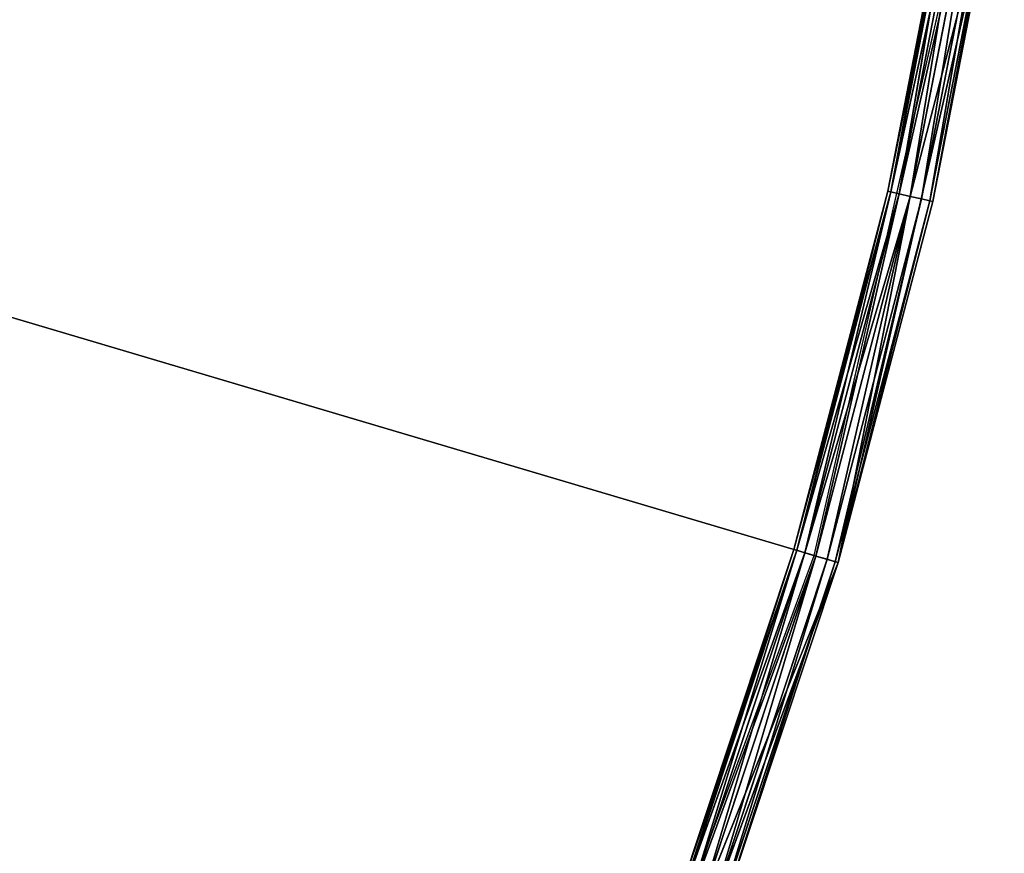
# Model space of a CAD drawing. Extents: x 389 to 891, y 0 to 811.
# Tile 254 of 254: x 845 to 888, y 167 to 203. Entities that reach past the tile are written whole.
import ezdxf

# ---------------------------------------------------------------- set-up
doc = ezdxf.new("R2010")
doc.units = 0
doc.header["$LTSCALE"] = 25.4
doc.layers.get('0').update_dxf_attribs({"color": 13, "linetype": 'CONTINUOUS'})

# ---------------------------------------------------------------- blocks, each defined once
blk = doc.blocks.new('TURDA-8952-8953_STL')
at = {"color": 252}
for p, q in [((519.212, 130.654, 661.634), (530.324, 130.654, 631.44)), ((519.212, 130.654, 661.634), (530.324, 130.654, 631.44)), ((523.501, 130.154, 646.071), (528.886, 130.52, 631.013)), ((523.501, 130.154, 646.071), (528.886, 130.52, 631.013)), ((523.844, 130.52, 646.197), (529.365, 130.654, 631.156)), ((523.844, 130.52, 646.197), (529.365, 130.654, 631.156)), ((528.886, 130.52, 631.013), (523.844, 130.52, 646.197)), ((528.886, 130.52, 631.013), (523.844, 130.52, 646.197)), ((530.324, 130.654, 631.44), (524.313, 130.654, 646.37)), ((529.365, 130.654, 631.156), (524.313, 130.654, 646.37)), ((530.324, 130.654, 631.44), (524.313, 130.654, 646.37)), ((529.365, 130.654, 631.156), (524.313, 130.654, 646.37)), ((525.252, 1.654, 646.715), (530.324, 130.654, 631.44)), ((525.252, 1.654, 646.715), (530.324, 130.654, 631.44)), ((528.535, 130.154, 630.909), (532.944, 130.52, 615.537)), ((528.535, 130.154, 630.909), (532.944, 130.52, 615.537)), ((528.535, 130.154, 630.909), (528.886, 130.52, 631.013)), ((528.535, 130.154, 630.909), (528.886, 130.52, 631.013)), ((528.886, 130.52, 631.013), (533.431, 130.654, 615.649)), ((528.886, 130.52, 631.013), (533.431, 130.654, 615.649)), ((528.886, 130.52, 631.013), (529.365, 130.654, 631.156)), ((528.886, 130.52, 631.013), (529.365, 130.654, 631.156)), ((532.944, 130.52, 615.537), (528.886, 130.52, 631.013)), ((532.944, 130.52, 615.537), (528.886, 130.52, 631.013)), ((533.431, 130.654, 615.649), (529.365, 130.654, 631.156)), ((529.365, 130.654, 631.156), (530.324, 130.654, 631.44)), ((529.365, 130.654, 631.156), (530.324, 130.654, 631.44)), ((533.431, 130.654, 615.649), (529.365, 130.654, 631.156)), ((533.431, 130.654, 615.649), (530.324, 130.654, 631.44)), ((530.324, 130.654, 631.44), (537.483, 130.654, 600.073)), ((533.431, 130.654, 615.649), (530.324, 130.654, 631.44)), ((530.324, 130.654, 631.44), (534.406, 1.654, 615.871)), ((530.324, 130.654, 631.44), (537.483, 130.654, 600.073)), ((530.324, 1.654, 631.44), (530.324, 130.654, 631.44)), ((530.324, 1.654, 631.44), (530.324, 130.654, 631.44)), ((530.324, 130.654, 631.44), (534.406, 1.654, 615.871)), ((532.587, 130.154, 615.456), (536.002, 130.52, 599.833)), ((532.587, 130.154, 615.456), (536.002, 130.52, 599.833)), ((532.587, 130.154, 615.456), (532.944, 130.52, 615.537)), ((532.587, 130.154, 615.456), (532.944, 130.52, 615.537)), ((532.944, 130.52, 615.537), (536.496, 130.654, 599.913)), ((532.944, 130.52, 615.537), (536.496, 130.654, 599.913)), ((532.944, 130.52, 615.537), (533.431, 130.654, 615.649)), ((532.944, 130.52, 615.537), (533.431, 130.654, 615.649)), ((536.002, 130.52, 599.833), (532.944, 130.52, 615.537)), ((536.002, 130.52, 599.833), (532.944, 130.52, 615.537)), ((536.496, 130.654, 599.913), (533.431, 130.654, 615.649)), ((533.431, 130.654, 615.649), (537.483, 130.654, 600.073)), ((533.431, 130.654, 615.649), (537.483, 130.654, 600.073)), ((536.496, 130.654, 599.913), (533.431, 130.654, 615.649)), ((534.406, 1.654, 615.871), (537.483, 130.654, 600.073)), ((534.406, 1.654, 615.871), (537.483, 130.654, 600.073)), ((523.375, 129.654, 646.025), (528.535, 130.154, 630.909)), ((523.375, 129.654, 646.025), (528.535, 130.154, 630.909)), ((528.535, 130.154, 630.909), (523.501, 130.154, 646.071)), ((528.535, 130.154, 630.909), (523.501, 130.154, 646.071)), ((528.406, 129.654, 630.871), (532.587, 130.154, 615.456)), ((528.406, 129.654, 630.871), (532.587, 130.154, 615.456)), ((528.406, 129.654, 630.871), (528.535, 130.154, 630.909)), ((528.406, 129.654, 630.871), (528.535, 130.154, 630.909)), ((532.587, 130.154, 615.456), (528.535, 130.154, 630.909)), ((532.587, 130.154, 615.456), (528.535, 130.154, 630.909)), ((532.456, 129.654, 615.426), (535.641, 130.154, 599.775)), ((532.456, 129.654, 615.426), (535.641, 130.154, 599.775)), ((532.456, 129.654, 615.426), (532.587, 130.154, 615.456)), ((532.456, 129.654, 615.426), (532.587, 130.154, 615.456)), ((535.641, 130.154, 599.775), (532.587, 130.154, 615.456)), ((535.641, 130.154, 599.775), (532.587, 130.154, 615.456)), ((523.375, 129.654, 646.025), (528.406, 1.654, 630.871)), ((523.375, 129.654, 646.025), (528.406, 1.654, 630.871)), ((523.375, 129.654, 646.025), (528.406, 129.654, 630.871)), ((523.375, 129.654, 646.025), (528.406, 129.654, 630.871)), ((528.406, 129.654, 630.871), (528.406, 1.654, 630.871)), ((528.406, 129.654, 630.871), (528.406, 1.654, 630.871)), ((528.406, 129.654, 630.871), (532.456, 1.654, 615.426)), ((528.406, 129.654, 630.871), (532.456, 1.654, 615.426)), ((528.406, 129.654, 630.871), (532.456, 129.654, 615.426)), ((528.406, 129.654, 630.871), (532.456, 129.654, 615.426)), ((532.456, 129.654, 615.426), (532.456, 1.654, 615.426)), ((532.456, 129.654, 615.426), (532.456, 1.654, 615.426)), ((532.456, 129.654, 615.426), (535.509, 1.654, 599.754)), ((532.456, 129.654, 615.426), (535.509, 1.654, 599.754)), ((532.456, 129.654, 615.426), (535.509, 129.654, 599.754)), ((532.456, 129.654, 615.426), (535.509, 129.654, 599.754)), ((528.406, 1.654, 630.871), (523.375, 1.654, 646.025)), ((528.406, 1.654, 630.871), (523.375, 1.654, 646.025)), ((523.501, 1.154, 646.071), (528.406, 1.654, 630.871)), ((523.501, 1.154, 646.071), (528.406, 1.654, 630.871)), ((525.252, 1.654, 646.715), (530.324, 1.654, 631.44)), ((525.252, 1.654, 646.715), (530.324, 1.654, 631.44)), ((525.252, 1.654, 646.715), (530.195, 1.154, 631.402)), ((525.252, 1.654, 646.715), (530.195, 1.154, 631.402)), ((532.456, 1.654, 615.426), (528.406, 1.654, 630.871)), ((528.535, 1.154, 630.909), (528.406, 1.654, 630.871)), ((532.456, 1.654, 615.426), (528.406, 1.654, 630.871)), ((528.535, 1.154, 630.909), (528.406, 1.654, 630.871)), ((528.535, 1.154, 630.909), (532.456, 1.654, 615.426)), ((528.535, 1.154, 630.909), (532.456, 1.654, 615.426)), ((530.324, 1.654, 631.44), (530.195, 1.154, 631.402)), ((530.324, 1.654, 631.44), (530.195, 1.154, 631.402)), ((530.324, 1.654, 631.44), (534.406, 1.654, 615.871)), ((530.324, 1.654, 631.44), (534.406, 1.654, 615.871)), ((530.324, 1.654, 631.44), (534.276, 1.154, 615.841)), ((530.324, 1.654, 631.44), (534.276, 1.154, 615.841)), ((535.509, 1.654, 599.754), (532.456, 1.654, 615.426)), ((532.587, 1.154, 615.456), (532.456, 1.654, 615.426)), ((535.509, 1.654, 599.754), (532.456, 1.654, 615.426)), ((532.587, 1.154, 615.456), (532.456, 1.654, 615.426)), ((532.587, 1.154, 615.456), (535.509, 1.654, 599.754)), ((532.587, 1.154, 615.456), (535.509, 1.654, 599.754)), ((534.406, 1.654, 615.871), (534.276, 1.154, 615.841)), ((534.406, 1.654, 615.871), (534.276, 1.154, 615.841)), ((534.406, 1.654, 615.871), (537.483, 1.654, 600.073)), ((534.406, 1.654, 615.871), (537.483, 1.654, 600.073)), ((534.406, 1.654, 615.871), (537.351, 1.154, 600.051)), ((534.406, 1.654, 615.871), (537.351, 1.154, 600.051)), ((528.535, 1.154, 630.909), (523.501, 1.154, 646.071)), ((528.535, 1.154, 630.909), (523.501, 1.154, 646.071)), ((523.844, 0.788, 646.197), (528.535, 1.154, 630.909)), ((523.844, 0.788, 646.197), (528.535, 1.154, 630.909)), ((530.195, 1.154, 631.402), (525.126, 1.154, 646.669)), ((525.126, 1.154, 646.669), (529.844, 0.788, 631.298)), ((525.126, 1.154, 646.669), (529.844, 0.788, 631.298)), ((530.195, 1.154, 631.402), (525.126, 1.154, 646.669)), ((532.587, 1.154, 615.456), (528.535, 1.154, 630.909)), ((528.886, 0.788, 631.013), (528.535, 1.154, 630.909)), ((532.587, 1.154, 615.456), (528.535, 1.154, 630.909)), ((528.886, 0.788, 631.013), (528.535, 1.154, 630.909)), ((528.886, 0.788, 631.013), (532.587, 1.154, 615.456)), ((528.886, 0.788, 631.013), (532.587, 1.154, 615.456)), ((530.195, 1.154, 631.402), (529.844, 0.788, 631.298)), ((530.195, 1.154, 631.402), (529.844, 0.788, 631.298)), ((534.276, 1.154, 615.841), (530.195, 1.154, 631.402)), ((530.195, 1.154, 631.402), (533.919, 0.788, 615.76)), ((530.195, 1.154, 631.402), (533.919, 0.788, 615.76)), ((534.276, 1.154, 615.841), (530.195, 1.154, 631.402)), ((535.641, 1.154, 599.775), (532.587, 1.154, 615.456)), ((532.944, 0.788, 615.537), (532.587, 1.154, 615.456)), ((535.641, 1.154, 599.775), (532.587, 1.154, 615.456)), ((532.944, 0.788, 615.537), (532.587, 1.154, 615.456)), ((532.944, 0.788, 615.537), (535.641, 1.154, 599.775)), ((532.944, 0.788, 615.537), (535.641, 1.154, 599.775)), ((534.276, 1.154, 615.841), (533.919, 0.788, 615.76)), ((534.276, 1.154, 615.841), (533.919, 0.788, 615.76)), ((537.351, 1.154, 600.051), (534.276, 1.154, 615.841)), ((534.276, 1.154, 615.841), (536.989, 0.788, 599.993)), ((534.276, 1.154, 615.841), (536.989, 0.788, 599.993)), ((537.351, 1.154, 600.051), (534.276, 1.154, 615.841)), ((528.886, 0.788, 631.013), (523.844, 0.788, 646.197)), ((528.886, 0.788, 631.013), (523.844, 0.788, 646.197)), ((524.313, 0.654, 646.37), (528.886, 0.788, 631.013)), ((524.313, 0.654, 646.37), (528.886, 0.788, 631.013)), ((524.313, 0.654, 646.37), (529.365, 0.654, 631.156)), ((524.313, 0.654, 646.37), (529.365, 0.654, 631.156)), ((529.844, 0.788, 631.298), (524.783, 0.788, 646.543)), ((524.783, 0.788, 646.543), (529.365, 0.654, 631.156)), ((524.783, 0.788, 646.543), (529.365, 0.654, 631.156)), ((529.844, 0.788, 631.298), (524.783, 0.788, 646.543)), ((532.944, 0.788, 615.537), (528.886, 0.788, 631.013)), ((529.365, 0.654, 631.156), (528.886, 0.788, 631.013)), ((532.944, 0.788, 615.537), (528.886, 0.788, 631.013)), ((529.365, 0.654, 631.156), (528.886, 0.788, 631.013)), ((529.844, 0.788, 631.298), (529.365, 0.654, 631.156)), ((529.844, 0.788, 631.298), (529.365, 0.654, 631.156)), ((529.365, 0.654, 631.156), (532.944, 0.788, 615.537)), ((529.365, 0.654, 631.156), (532.944, 0.788, 615.537)), ((529.365, 0.654, 631.156), (533.431, 0.654, 615.649)), ((529.365, 0.654, 631.156), (533.431, 0.654, 615.649)), ((533.919, 0.788, 615.76), (529.844, 0.788, 631.298)), ((529.844, 0.788, 631.298), (533.431, 0.654, 615.649)), ((529.844, 0.788, 631.298), (533.431, 0.654, 615.649)), ((533.919, 0.788, 615.76), (529.844, 0.788, 631.298)), ((536.002, 0.788, 599.833), (532.944, 0.788, 615.537)), ((533.431, 0.654, 615.649), (532.944, 0.788, 615.537)), ((536.002, 0.788, 599.833), (532.944, 0.788, 615.537)), ((533.431, 0.654, 615.649), (532.944, 0.788, 615.537)), ((533.919, 0.788, 615.76), (533.431, 0.654, 615.649)), ((533.919, 0.788, 615.76), (533.431, 0.654, 615.649)), ((533.431, 0.654, 615.649), (536.002, 0.788, 599.833)), ((533.431, 0.654, 615.649), (536.002, 0.788, 599.833)), ((533.431, 0.654, 615.649), (536.496, 0.654, 599.913)), ((533.431, 0.654, 615.649), (536.496, 0.654, 599.913)), ((536.989, 0.788, 599.993), (533.919, 0.788, 615.76)), ((533.919, 0.788, 615.76), (536.496, 0.654, 599.913)), ((533.919, 0.788, 615.76), (536.496, 0.654, 599.913)), ((536.989, 0.788, 599.993), (533.919, 0.788, 615.76))]:
    blk.add_line(p, q, dxfattribs=at)
at = {"color": 7}
for p, q in [((289.618, 3.654, 560), (529.285, 3.654, 631.132)), ((289.618, 3.654, 560), (529.285, 3.654, 631.132)), ((518.222, 3.654, 661.196), (529.285, 3.654, 631.132)), ((529.285, 3.654, 631.132), (536.414, 3.654, 599.9))]:
    blk.add_line(p, q, dxfattribs=at)
at = {"color": 252}
mesh = blk.add_polyface(dxfattribs=at)
corners = [(519.212, 130.654, 661.634), (530.324, 130.654, 631.44), (524.313, 130.654, 646.37)]
mesh.append_faces([[corners[k] for k in face] for face in [(0, 1, 2)]], dxfattribs={"color": 252})
mesh = blk.add_polyface(dxfattribs=at)
corners = [(519.212, 130.654, 661.634), (525.252, 1.654, 646.715), (530.324, 130.654, 631.44)]
mesh.append_faces([[corners[k] for k in face] for face in [(0, 1, 2)]], dxfattribs={"color": 252})
mesh = blk.add_polyface(dxfattribs=at)
corners = [(523.501, 130.154, 646.071), (528.886, 130.52, 631.013), (528.535, 130.154, 630.909)]
mesh.append_faces([[corners[k] for k in face] for face in [(0, 1, 2)]], dxfattribs={"color": 252})
mesh = blk.add_polyface(dxfattribs=at)
corners = [(523.844, 130.52, 646.197), (528.886, 130.52, 631.013), (523.501, 130.154, 646.071)]
mesh.append_faces([[corners[k] for k in face] for face in [(0, 1, 2)]], dxfattribs={"color": 252})
mesh = blk.add_polyface(dxfattribs=at)
corners = [(523.844, 130.52, 646.197), (529.365, 130.654, 631.156), (528.886, 130.52, 631.013)]
mesh.append_faces([[corners[k] for k in face] for face in [(0, 1, 2)]], dxfattribs={"color": 252})
mesh = blk.add_polyface(dxfattribs=at)
corners = [(524.313, 130.654, 646.37), (529.365, 130.654, 631.156), (523.844, 130.52, 646.197)]
mesh.append_faces([[corners[k] for k in face] for face in [(0, 1, 2)]], dxfattribs={"color": 252})
mesh = blk.add_polyface(dxfattribs=at)
corners = [(524.313, 130.654, 646.37), (530.324, 130.654, 631.44), (529.365, 130.654, 631.156)]
mesh.append_faces([[corners[k] for k in face] for face in [(0, 1, 2)]], dxfattribs={"color": 252})
mesh = blk.add_polyface(dxfattribs=at)
corners = [(530.324, 130.654, 631.44), (525.252, 1.654, 646.715), (530.324, 1.654, 631.44)]
mesh.append_faces([[corners[k] for k in face] for face in [(0, 1, 2)]], dxfattribs={"color": 252})
mesh = blk.add_polyface(dxfattribs=at)
corners = [(528.535, 130.154, 630.909), (532.944, 130.52, 615.537), (532.587, 130.154, 615.456)]
mesh.append_faces([[corners[k] for k in face] for face in [(0, 1, 2)]], dxfattribs={"color": 252})
mesh = blk.add_polyface(dxfattribs=at)
corners = [(528.886, 130.52, 631.013), (532.944, 130.52, 615.537), (528.535, 130.154, 630.909)]
mesh.append_faces([[corners[k] for k in face] for face in [(0, 1, 2)]], dxfattribs={"color": 252})
mesh = blk.add_polyface(dxfattribs=at)
corners = [(528.886, 130.52, 631.013), (533.431, 130.654, 615.649), (532.944, 130.52, 615.537)]
mesh.append_faces([[corners[k] for k in face] for face in [(0, 1, 2)]], dxfattribs={"color": 252})
mesh = blk.add_polyface(dxfattribs=at)
corners = [(529.365, 130.654, 631.156), (533.431, 130.654, 615.649), (528.886, 130.52, 631.013)]
mesh.append_faces([[corners[k] for k in face] for face in [(0, 1, 2)]], dxfattribs={"color": 252})
mesh = blk.add_polyface(dxfattribs=at)
corners = [(530.324, 130.654, 631.44), (533.431, 130.654, 615.649), (529.365, 130.654, 631.156)]
mesh.append_faces([[corners[k] for k in face] for face in [(0, 1, 2)]], dxfattribs={"color": 252})
mesh = blk.add_polyface(dxfattribs=at)
corners = [(530.324, 130.654, 631.44), (537.483, 130.654, 600.073), (533.431, 130.654, 615.649)]
mesh.append_faces([[corners[k] for k in face] for face in [(0, 1, 2)]], dxfattribs={"color": 252})
mesh = blk.add_polyface(dxfattribs=at)
corners = [(530.324, 130.654, 631.44), (534.406, 1.654, 615.871), (537.483, 130.654, 600.073)]
mesh.append_faces([[corners[k] for k in face] for face in [(0, 1, 2)]], dxfattribs={"color": 252})
mesh = blk.add_polyface(dxfattribs=at)
corners = [(530.324, 130.654, 631.44), (530.324, 1.654, 631.44), (534.406, 1.654, 615.871)]
mesh.append_faces([[corners[k] for k in face] for face in [(0, 1, 2)]], dxfattribs={"color": 252})
mesh = blk.add_polyface(dxfattribs=at)
corners = [(532.587, 130.154, 615.456), (536.002, 130.52, 599.833), (535.641, 130.154, 599.775)]
mesh.append_faces([[corners[k] for k in face] for face in [(0, 1, 2)]], dxfattribs={"color": 252})
mesh = blk.add_polyface(dxfattribs=at)
corners = [(532.944, 130.52, 615.537), (536.002, 130.52, 599.833), (532.587, 130.154, 615.456)]
mesh.append_faces([[corners[k] for k in face] for face in [(0, 1, 2)]], dxfattribs={"color": 252})
mesh = blk.add_polyface(dxfattribs=at)
corners = [(532.944, 130.52, 615.537), (536.496, 130.654, 599.913), (536.002, 130.52, 599.833)]
mesh.append_faces([[corners[k] for k in face] for face in [(0, 1, 2)]], dxfattribs={"color": 252})
mesh = blk.add_polyface(dxfattribs=at)
corners = [(533.431, 130.654, 615.649), (536.496, 130.654, 599.913), (532.944, 130.52, 615.537)]
mesh.append_faces([[corners[k] for k in face] for face in [(0, 1, 2)]], dxfattribs={"color": 252})
mesh = blk.add_polyface(dxfattribs=at)
corners = [(533.431, 130.654, 615.649), (537.483, 130.654, 600.073), (536.496, 130.654, 599.913)]
mesh.append_faces([[corners[k] for k in face] for face in [(0, 1, 2)]], dxfattribs={"color": 252})
mesh = blk.add_polyface(dxfattribs=at)
corners = [(537.483, 130.654, 600.073), (534.406, 1.654, 615.871), (537.483, 1.654, 600.073)]
mesh.append_faces([[corners[k] for k in face] for face in [(0, 1, 2)]], dxfattribs={"color": 252})
mesh = blk.add_polyface(dxfattribs=at)
corners = [(528.535, 130.154, 630.909), (528.406, 129.654, 630.871), (523.375, 129.654, 646.025)]
mesh.append_faces([[corners[k] for k in face] for face in [(0, 1, 2)]], dxfattribs={"color": 252})
mesh = blk.add_polyface(dxfattribs=at)
corners = [(528.535, 130.154, 630.909), (523.375, 129.654, 646.025), (523.501, 130.154, 646.071)]
mesh.append_faces([[corners[k] for k in face] for face in [(0, 1, 2)]], dxfattribs={"color": 252})
mesh = blk.add_polyface(dxfattribs=at)
corners = [(532.587, 130.154, 615.456), (532.456, 129.654, 615.426), (528.406, 129.654, 630.871)]
mesh.append_faces([[corners[k] for k in face] for face in [(0, 1, 2)]], dxfattribs={"color": 252})
mesh = blk.add_polyface(dxfattribs=at)
corners = [(532.587, 130.154, 615.456), (528.406, 129.654, 630.871), (528.535, 130.154, 630.909)]
mesh.append_faces([[corners[k] for k in face] for face in [(0, 1, 2)]], dxfattribs={"color": 252})
mesh = blk.add_polyface(dxfattribs=at)
corners = [(535.641, 130.154, 599.775), (535.509, 129.654, 599.754), (532.456, 129.654, 615.426)]
mesh.append_faces([[corners[k] for k in face] for face in [(0, 1, 2)]], dxfattribs={"color": 252})
mesh = blk.add_polyface(dxfattribs=at)
corners = [(532.587, 130.154, 615.456), (535.641, 130.154, 599.775), (532.456, 129.654, 615.426)]
mesh.append_faces([[corners[k] for k in face] for face in [(0, 1, 2)]], dxfattribs={"color": 252})
mesh = blk.add_polyface(dxfattribs=at)
corners = [(523.375, 129.654, 646.025), (528.406, 1.654, 630.871), (523.375, 1.654, 646.025)]
mesh.append_faces([[corners[k] for k in face] for face in [(0, 1, 2)]], dxfattribs={"color": 252})
mesh = blk.add_polyface(dxfattribs=at)
corners = [(528.406, 129.654, 630.871), (528.406, 1.654, 630.871), (523.375, 129.654, 646.025)]
mesh.append_faces([[corners[k] for k in face] for face in [(0, 1, 2)]], dxfattribs={"color": 252})
mesh = blk.add_polyface(dxfattribs=at)
corners = [(528.406, 129.654, 630.871), (532.456, 1.654, 615.426), (528.406, 1.654, 630.871)]
mesh.append_faces([[corners[k] for k in face] for face in [(0, 1, 2)]], dxfattribs={"color": 252})
mesh = blk.add_polyface(dxfattribs=at)
corners = [(532.456, 129.654, 615.426), (532.456, 1.654, 615.426), (528.406, 129.654, 630.871)]
mesh.append_faces([[corners[k] for k in face] for face in [(0, 1, 2)]], dxfattribs={"color": 252})
mesh = blk.add_polyface(dxfattribs=at)
corners = [(532.456, 129.654, 615.426), (535.509, 1.654, 599.754), (532.456, 1.654, 615.426)]
mesh.append_faces([[corners[k] for k in face] for face in [(0, 1, 2)]], dxfattribs={"color": 252})
mesh = blk.add_polyface(dxfattribs=at)
corners = [(532.456, 129.654, 615.426), (535.509, 129.654, 599.754), (535.509, 1.654, 599.754)]
mesh.append_faces([[corners[k] for k in face] for face in [(0, 1, 2)]], dxfattribs={"color": 252})
at = {"color": 7}
mesh = blk.add_polyface(dxfattribs=at)
corners = [(529.285, 3.654, 631.132), (536.414, 3.654, 599.9), (289.618, 3.654, 560)]
mesh.append_faces([[corners[k] for k in face] for face in [(0, 1, 2)]], dxfattribs={"color": 7})
mesh = blk.add_polyface(dxfattribs=at)
corners = [(485.076, 3.654, 715.872), (503.404, 3.654, 689.598), (289.618, 3.654, 560)]
mesh.append_faces([[corners[k] for k in face] for face in [(0, 1, 2)]], dxfattribs={"color": 7})
mesh = blk.add_polyface(dxfattribs=at)
corners = [(503.404, 3.654, 689.598), (518.222, 3.654, 661.196), (289.618, 3.654, 560)]
mesh.append_faces([[corners[k] for k in face] for face in [(0, 1, 2)]], dxfattribs={"color": 7})
mesh = blk.add_polyface(dxfattribs=at)
corners = [(518.222, 3.654, 661.196), (529.285, 3.654, 631.132), (289.618, 3.654, 560)]
mesh.append_faces([[corners[k] for k in face] for face in [(0, 1, 2)]], dxfattribs={"color": 7})
at = {"color": 252}
mesh = blk.add_polyface(dxfattribs=at)
corners = [(528.406, 1.654, 630.871), (523.501, 1.154, 646.071), (523.375, 1.654, 646.025)]
mesh.append_faces([[corners[k] for k in face] for face in [(0, 1, 2)]], dxfattribs={"color": 252})
mesh = blk.add_polyface(dxfattribs=at)
corners = [(528.406, 1.654, 630.871), (528.535, 1.154, 630.909), (523.501, 1.154, 646.071)]
mesh.append_faces([[corners[k] for k in face] for face in [(0, 1, 2)]], dxfattribs={"color": 252})
mesh = blk.add_polyface(dxfattribs=at)
corners = [(525.252, 1.654, 646.715), (525.126, 1.154, 646.669), (530.195, 1.154, 631.402)]
mesh.append_faces([[corners[k] for k in face] for face in [(0, 1, 2)]], dxfattribs={"color": 252})
mesh = blk.add_polyface(dxfattribs=at)
corners = [(525.252, 1.654, 646.715), (530.195, 1.154, 631.402), (530.324, 1.654, 631.44)]
mesh.append_faces([[corners[k] for k in face] for face in [(0, 1, 2)]], dxfattribs={"color": 252})
mesh = blk.add_polyface(dxfattribs=at)
corners = [(532.456, 1.654, 615.426), (528.535, 1.154, 630.909), (528.406, 1.654, 630.871)]
mesh.append_faces([[corners[k] for k in face] for face in [(0, 1, 2)]], dxfattribs={"color": 252})
mesh = blk.add_polyface(dxfattribs=at)
corners = [(532.456, 1.654, 615.426), (532.587, 1.154, 615.456), (528.535, 1.154, 630.909)]
mesh.append_faces([[corners[k] for k in face] for face in [(0, 1, 2)]], dxfattribs={"color": 252})
mesh = blk.add_polyface(dxfattribs=at)
corners = [(530.324, 1.654, 631.44), (530.195, 1.154, 631.402), (534.276, 1.154, 615.841)]
mesh.append_faces([[corners[k] for k in face] for face in [(0, 1, 2)]], dxfattribs={"color": 252})
mesh = blk.add_polyface(dxfattribs=at)
corners = [(530.324, 1.654, 631.44), (534.276, 1.154, 615.841), (534.406, 1.654, 615.871)]
mesh.append_faces([[corners[k] for k in face] for face in [(0, 1, 2)]], dxfattribs={"color": 252})
mesh = blk.add_polyface(dxfattribs=at)
corners = [(532.456, 1.654, 615.426), (535.509, 1.654, 599.754), (532.587, 1.154, 615.456)]
mesh.append_faces([[corners[k] for k in face] for face in [(0, 1, 2)]], dxfattribs={"color": 252})
mesh = blk.add_polyface(dxfattribs=at)
corners = [(535.509, 1.654, 599.754), (535.641, 1.154, 599.775), (532.587, 1.154, 615.456)]
mesh.append_faces([[corners[k] for k in face] for face in [(0, 1, 2)]], dxfattribs={"color": 252})
mesh = blk.add_polyface(dxfattribs=at)
corners = [(534.406, 1.654, 615.871), (534.276, 1.154, 615.841), (537.351, 1.154, 600.051)]
mesh.append_faces([[corners[k] for k in face] for face in [(0, 1, 2)]], dxfattribs={"color": 252})
mesh = blk.add_polyface(dxfattribs=at)
corners = [(534.406, 1.654, 615.871), (537.351, 1.154, 600.051), (537.483, 1.654, 600.073)]
mesh.append_faces([[corners[k] for k in face] for face in [(0, 1, 2)]], dxfattribs={"color": 252})
mesh = blk.add_polyface(dxfattribs=at)
corners = [(523.844, 0.788, 646.197), (523.501, 1.154, 646.071), (528.535, 1.154, 630.909)]
mesh.append_faces([[corners[k] for k in face] for face in [(0, 1, 2)]], dxfattribs={"color": 252})
mesh = blk.add_polyface(dxfattribs=at)
corners = [(523.844, 0.788, 646.197), (528.535, 1.154, 630.909), (528.886, 0.788, 631.013)]
mesh.append_faces([[corners[k] for k in face] for face in [(0, 1, 2)]], dxfattribs={"color": 252})
mesh = blk.add_polyface(dxfattribs=at)
corners = [(525.126, 1.154, 646.669), (524.783, 0.788, 646.543), (529.844, 0.788, 631.298)]
mesh.append_faces([[corners[k] for k in face] for face in [(0, 1, 2)]], dxfattribs={"color": 252})
mesh = blk.add_polyface(dxfattribs=at)
corners = [(525.126, 1.154, 646.669), (529.844, 0.788, 631.298), (530.195, 1.154, 631.402)]
mesh.append_faces([[corners[k] for k in face] for face in [(0, 1, 2)]], dxfattribs={"color": 252})
mesh = blk.add_polyface(dxfattribs=at)
corners = [(528.886, 0.788, 631.013), (528.535, 1.154, 630.909), (532.587, 1.154, 615.456)]
mesh.append_faces([[corners[k] for k in face] for face in [(0, 1, 2)]], dxfattribs={"color": 252})
mesh = blk.add_polyface(dxfattribs=at)
corners = [(528.886, 0.788, 631.013), (532.587, 1.154, 615.456), (532.944, 0.788, 615.537)]
mesh.append_faces([[corners[k] for k in face] for face in [(0, 1, 2)]], dxfattribs={"color": 252})
mesh = blk.add_polyface(dxfattribs=at)
corners = [(530.195, 1.154, 631.402), (529.844, 0.788, 631.298), (533.919, 0.788, 615.76)]
mesh.append_faces([[corners[k] for k in face] for face in [(0, 1, 2)]], dxfattribs={"color": 252})
mesh = blk.add_polyface(dxfattribs=at)
corners = [(530.195, 1.154, 631.402), (533.919, 0.788, 615.76), (534.276, 1.154, 615.841)]
mesh.append_faces([[corners[k] for k in face] for face in [(0, 1, 2)]], dxfattribs={"color": 252})
mesh = blk.add_polyface(dxfattribs=at)
corners = [(532.944, 0.788, 615.537), (532.587, 1.154, 615.456), (535.641, 1.154, 599.775)]
mesh.append_faces([[corners[k] for k in face] for face in [(0, 1, 2)]], dxfattribs={"color": 252})
mesh = blk.add_polyface(dxfattribs=at)
corners = [(532.944, 0.788, 615.537), (535.641, 1.154, 599.775), (536.002, 0.788, 599.833)]
mesh.append_faces([[corners[k] for k in face] for face in [(0, 1, 2)]], dxfattribs={"color": 252})
mesh = blk.add_polyface(dxfattribs=at)
corners = [(534.276, 1.154, 615.841), (533.919, 0.788, 615.76), (536.989, 0.788, 599.993)]
mesh.append_faces([[corners[k] for k in face] for face in [(0, 1, 2)]], dxfattribs={"color": 252})
mesh = blk.add_polyface(dxfattribs=at)
corners = [(534.276, 1.154, 615.841), (536.989, 0.788, 599.993), (537.351, 1.154, 600.051)]
mesh.append_faces([[corners[k] for k in face] for face in [(0, 1, 2)]], dxfattribs={"color": 252})
mesh = blk.add_polyface(dxfattribs=at)
corners = [(524.313, 0.654, 646.37), (523.844, 0.788, 646.197), (528.886, 0.788, 631.013)]
mesh.append_faces([[corners[k] for k in face] for face in [(0, 1, 2)]], dxfattribs={"color": 252})
mesh = blk.add_polyface(dxfattribs=at)
corners = [(524.783, 0.788, 646.543), (524.313, 0.654, 646.37), (529.365, 0.654, 631.156)]
mesh.append_faces([[corners[k] for k in face] for face in [(0, 1, 2)]], dxfattribs={"color": 252})
mesh = blk.add_polyface(dxfattribs=at)
corners = [(524.313, 0.654, 646.37), (528.886, 0.788, 631.013), (529.365, 0.654, 631.156)]
mesh.append_faces([[corners[k] for k in face] for face in [(0, 1, 2)]], dxfattribs={"color": 252})
mesh = blk.add_polyface(dxfattribs=at)
corners = [(524.783, 0.788, 646.543), (529.365, 0.654, 631.156), (529.844, 0.788, 631.298)]
mesh.append_faces([[corners[k] for k in face] for face in [(0, 1, 2)]], dxfattribs={"color": 252})
mesh = blk.add_polyface(dxfattribs=at)
corners = [(529.365, 0.654, 631.156), (528.886, 0.788, 631.013), (532.944, 0.788, 615.537)]
mesh.append_faces([[corners[k] for k in face] for face in [(0, 1, 2)]], dxfattribs={"color": 252})
mesh = blk.add_polyface(dxfattribs=at)
corners = [(529.844, 0.788, 631.298), (529.365, 0.654, 631.156), (533.431, 0.654, 615.649)]
mesh.append_faces([[corners[k] for k in face] for face in [(0, 1, 2)]], dxfattribs={"color": 252})
mesh = blk.add_polyface(dxfattribs=at)
corners = [(529.365, 0.654, 631.156), (532.944, 0.788, 615.537), (533.431, 0.654, 615.649)]
mesh.append_faces([[corners[k] for k in face] for face in [(0, 1, 2)]], dxfattribs={"color": 252})
mesh = blk.add_polyface(dxfattribs=at)
corners = [(529.844, 0.788, 631.298), (533.431, 0.654, 615.649), (533.919, 0.788, 615.76)]
mesh.append_faces([[corners[k] for k in face] for face in [(0, 1, 2)]], dxfattribs={"color": 252})
mesh = blk.add_polyface(dxfattribs=at)
corners = [(533.431, 0.654, 615.649), (532.944, 0.788, 615.537), (536.002, 0.788, 599.833)]
mesh.append_faces([[corners[k] for k in face] for face in [(0, 1, 2)]], dxfattribs={"color": 252})
mesh = blk.add_polyface(dxfattribs=at)
corners = [(533.919, 0.788, 615.76), (533.431, 0.654, 615.649), (536.496, 0.654, 599.913)]
mesh.append_faces([[corners[k] for k in face] for face in [(0, 1, 2)]], dxfattribs={"color": 252})
mesh = blk.add_polyface(dxfattribs=at)
corners = [(533.431, 0.654, 615.649), (536.002, 0.788, 599.833), (536.496, 0.654, 599.913)]
mesh.append_faces([[corners[k] for k in face] for face in [(0, 1, 2)]], dxfattribs={"color": 252})
mesh = blk.add_polyface(dxfattribs=at)
corners = [(533.919, 0.788, 615.76), (536.496, 0.654, 599.913), (536.989, 0.788, 599.993)]
mesh.append_faces([[corners[k] for k in face] for face in [(0, 1, 2)]], dxfattribs={"color": 252})

msp = doc.modelspace()

# ---------------------------------------------------------------- block references
at = {"color": 0, "extrusion": (0, -1, -3.05311e-16)}
msp.add_blockref('TURDA-8952-8953_STL', (350.443, 1081.066, -811.083), dxfattribs=at)

doc.saveas('drawing.dxf')
